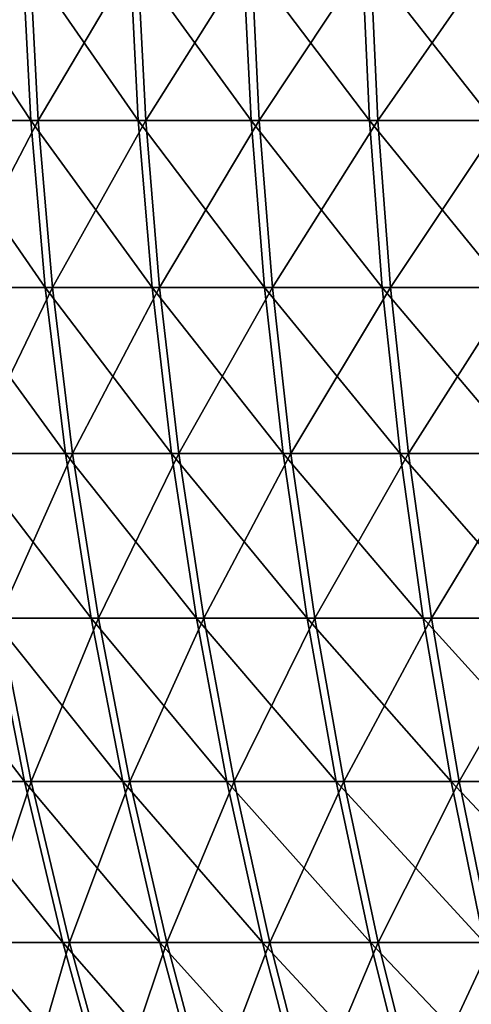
# Model space of a CAD drawing. Header units: millimetres. Extents: x -80 to 80, y -80 to 80.
# Tile 59 of 170: x -63 to -54, y -25 to -5. Entities that reach past the tile are written whole.
import ezdxf

# ---------------------------------------------------------------- set-up
doc = ezdxf.new("R2010")
doc.units = ezdxf.units.MM
doc.header["$LTSCALE"] = 13.670324
doc.layers.add('1', color=7, linetype='CONTINUOUS')
doc.layers.add('2', color=7, linetype='CONTINUOUS')

msp = doc.modelspace()

# ---------------------------------------------------------------- linework, layer by layer
at = {"layer": '1', "color": 7, "linetype": 'Continuous'}
for points in [[(-64.86, -6.972, 46.309), (-62.926, -3.49, 49.276), (-65.046, -3.49, 46.441), (-64.86, -6.972, 46.309)], [(-62.746, -6.972, 49.135), (-62.926, -3.49, 49.276), (-64.86, -6.972, 46.309), (-62.746, -6.972, 49.135)], [(-62.746, -6.972, 49.135), (-60.683, -3.49, 52.014), (-62.926, -3.49, 49.276), (-62.746, -6.972, 49.135)], [(-60.509, -6.972, 51.865), (-60.683, -3.49, 52.014), (-62.746, -6.972, 49.135), (-60.509, -6.972, 51.865)], [(-60.509, -6.972, 51.865), (-58.32, -3.49, 54.65), (-60.683, -3.49, 52.014), (-60.509, -6.972, 51.865)], [(-58.153, -6.972, 54.494), (-58.32, -3.49, 54.65), (-60.509, -6.972, 51.865), (-58.153, -6.972, 54.494)], [(-58.153, -6.972, 54.494), (-55.843, -3.49, 57.178), (-58.32, -3.49, 54.65), (-58.153, -6.972, 54.494)], [(-55.684, -6.972, 57.015), (-55.843, -3.49, 57.178), (-58.153, -6.972, 54.494), (-55.684, -6.972, 57.015)], [(-55.684, -6.972, 57.015), (-53.257, -3.49, 59.595), (-55.843, -3.49, 57.178), (-55.684, -6.972, 57.015)], [(-53.104, -6.972, 59.425), (-53.257, -3.49, 59.595), (-55.684, -6.972, 57.015), (-53.104, -6.972, 59.425)], [(-64.551, -10.442, 46.088), (-62.746, -6.972, 49.135), (-64.86, -6.972, 46.309), (-64.551, -10.442, 46.088)], [(-62.447, -10.442, 48.901), (-62.746, -6.972, 49.135), (-64.551, -10.442, 46.088), (-62.447, -10.442, 48.901)], [(-62.447, -10.442, 48.901), (-60.509, -6.972, 51.865), (-62.746, -6.972, 49.135), (-62.447, -10.442, 48.901)], [(-60.221, -10.442, 51.618), (-60.509, -6.972, 51.865), (-62.447, -10.442, 48.901), (-60.221, -10.442, 51.618)], [(-60.221, -10.442, 51.618), (-58.153, -6.972, 54.494), (-60.509, -6.972, 51.865), (-60.221, -10.442, 51.618)], [(-57.876, -10.442, 54.234), (-58.153, -6.972, 54.494), (-60.221, -10.442, 51.618), (-57.876, -10.442, 54.234)], [(-57.876, -10.442, 54.234), (-55.684, -6.972, 57.015), (-58.153, -6.972, 54.494), (-57.876, -10.442, 54.234)], [(-55.418, -10.442, 56.743), (-55.684, -6.972, 57.015), (-57.876, -10.442, 54.234), (-55.418, -10.442, 56.743)], [(-55.418, -10.442, 56.743), (-53.104, -6.972, 59.425), (-55.684, -6.972, 57.015), (-55.418, -10.442, 56.743)], [(-52.851, -10.442, 59.141), (-53.104, -6.972, 59.425), (-55.418, -10.442, 56.743), (-52.851, -10.442, 59.141)], [(-64.119, -13.892, 45.779), (-62.447, -10.442, 48.901), (-64.551, -10.442, 46.088), (-64.119, -13.892, 45.779)], [(-62.029, -13.892, 48.574), (-62.447, -10.442, 48.901), (-64.119, -13.892, 45.779), (-62.029, -13.892, 48.574)], [(-62.029, -13.892, 48.574), (-60.221, -10.442, 51.618), (-62.447, -10.442, 48.901), (-62.029, -13.892, 48.574)], [(-59.818, -13.892, 51.272), (-60.221, -10.442, 51.618), (-62.029, -13.892, 48.574), (-59.818, -13.892, 51.272)], [(-59.818, -13.892, 51.272), (-57.876, -10.442, 54.234), (-60.221, -10.442, 51.618), (-59.818, -13.892, 51.272)], [(-57.489, -13.892, 53.871), (-57.876, -10.442, 54.234), (-59.818, -13.892, 51.272), (-57.489, -13.892, 53.871)], [(-57.489, -13.892, 53.871), (-55.418, -10.442, 56.743), (-57.876, -10.442, 54.234), (-57.489, -13.892, 53.871)], [(-55.047, -13.892, 56.363), (-55.418, -10.442, 56.743), (-57.489, -13.892, 53.871), (-55.047, -13.892, 56.363)], [(-55.047, -13.892, 56.363), (-52.851, -10.442, 59.141), (-55.418, -10.442, 56.743), (-55.047, -13.892, 56.363)], [(-52.497, -13.892, 58.745), (-52.851, -10.442, 59.141), (-55.047, -13.892, 56.363), (-52.497, -13.892, 58.745)], [(-63.565, -17.315, 45.384), (-62.029, -13.892, 48.574), (-64.119, -13.892, 45.779), (-63.565, -17.315, 45.384)], [(-61.493, -17.315, 48.154), (-62.029, -13.892, 48.574), (-63.565, -17.315, 45.384), (-61.493, -17.315, 48.154)], [(-61.493, -17.315, 48.154), (-59.818, -13.892, 51.272), (-62.029, -13.892, 48.574), (-61.493, -17.315, 48.154)], [(-59.301, -17.315, 50.829), (-59.818, -13.892, 51.272), (-61.493, -17.315, 48.154), (-59.301, -17.315, 50.829)], [(-59.301, -17.315, 50.829), (-57.489, -13.892, 53.871), (-59.818, -13.892, 51.272), (-59.301, -17.315, 50.829)], [(-56.992, -17.315, 53.405), (-57.489, -13.892, 53.871), (-59.301, -17.315, 50.829), (-56.992, -17.315, 53.405)], [(-56.992, -17.315, 53.405), (-55.047, -13.892, 56.363), (-57.489, -13.892, 53.871), (-56.992, -17.315, 53.405)], [(-54.571, -17.315, 55.876), (-55.047, -13.892, 56.363), (-56.992, -17.315, 53.405), (-54.571, -17.315, 55.876)], [(-54.571, -17.315, 55.876), (-52.497, -13.892, 58.745), (-55.047, -13.892, 56.363), (-54.571, -17.315, 55.876)], [(-52.044, -17.315, 58.238), (-52.497, -13.892, 58.745), (-54.571, -17.315, 55.876), (-52.044, -17.315, 58.238)], [(-62.89, -20.706, 44.902), (-63.565, -17.315, 45.384), (-64.816, -20.706, 42.073), (-62.89, -20.706, 44.902)], [(-62.89, -20.706, 44.902), (-61.493, -17.315, 48.154), (-63.565, -17.315, 45.384), (-62.89, -20.706, 44.902)], [(-60.84, -20.706, 47.642), (-61.493, -17.315, 48.154), (-62.89, -20.706, 44.902), (-60.84, -20.706, 47.642)], [(-60.84, -20.706, 47.642), (-59.301, -17.315, 50.829), (-61.493, -17.315, 48.154), (-60.84, -20.706, 47.642)], [(-58.671, -20.706, 50.289), (-59.301, -17.315, 50.829), (-60.84, -20.706, 47.642), (-58.671, -20.706, 50.289)], [(-58.671, -20.706, 50.289), (-56.992, -17.315, 53.405), (-59.301, -17.315, 50.829), (-58.671, -20.706, 50.289)], [(-56.387, -20.706, 52.838), (-56.992, -17.315, 53.405), (-58.671, -20.706, 50.289), (-56.387, -20.706, 52.838)], [(-56.387, -20.706, 52.838), (-54.571, -17.315, 55.876), (-56.992, -17.315, 53.405), (-56.387, -20.706, 52.838)], [(-53.992, -20.706, 55.283), (-54.571, -17.315, 55.876), (-56.387, -20.706, 52.838), (-53.992, -20.706, 55.283)], [(-53.992, -20.706, 55.283), (-52.044, -17.315, 58.238), (-54.571, -17.315, 55.876), (-53.992, -20.706, 55.283)], [(-51.491, -20.706, 57.619), (-52.044, -17.315, 58.238), (-53.992, -20.706, 55.283), (-51.491, -20.706, 57.619)], [(-63.997, -24.056, 41.541), (-62.89, -20.706, 44.902), (-64.816, -20.706, 42.073), (-63.997, -24.056, 41.541)], [(-62.095, -24.056, 44.334), (-62.89, -20.706, 44.902), (-63.997, -24.056, 41.541), (-62.095, -24.056, 44.334)], [(-62.095, -24.056, 44.334), (-60.84, -20.706, 47.642), (-62.89, -20.706, 44.902), (-62.095, -24.056, 44.334)], [(-60.071, -24.056, 47.04), (-60.84, -20.706, 47.642), (-62.095, -24.056, 44.334), (-60.071, -24.056, 47.04)], [(-60.071, -24.056, 47.04), (-58.671, -20.706, 50.289), (-60.84, -20.706, 47.642), (-60.071, -24.056, 47.04)], [(-57.929, -24.056, 49.654), (-58.671, -20.706, 50.289), (-60.071, -24.056, 47.04), (-57.929, -24.056, 49.654)], [(-57.929, -24.056, 49.654), (-56.387, -20.706, 52.838), (-58.671, -20.706, 50.289), (-57.929, -24.056, 49.654)], [(-55.674, -24.056, 52.17), (-56.387, -20.706, 52.838), (-57.929, -24.056, 49.654), (-55.674, -24.056, 52.17)], [(-55.674, -24.056, 52.17), (-53.992, -20.706, 55.283), (-56.387, -20.706, 52.838), (-55.674, -24.056, 52.17)], [(-53.309, -24.056, 54.584), (-53.992, -20.706, 55.283), (-55.674, -24.056, 52.17), (-53.309, -24.056, 54.584)], [(-53.309, -24.056, 54.584), (-51.491, -20.706, 57.619), (-53.992, -20.706, 55.283), (-53.309, -24.056, 54.584)], [(-63.056, -27.362, 40.93), (-63.997, -24.056, 41.541), (-64.806, -27.362, 38.098), (-63.056, -27.362, 40.93)], [(-63.056, -27.362, 40.93), (-62.095, -24.056, 44.334), (-63.997, -24.056, 41.541), (-63.056, -27.362, 40.93)], [(-61.182, -27.362, 43.682), (-62.095, -24.056, 44.334), (-63.056, -27.362, 40.93), (-61.182, -27.362, 43.682)], [(-61.182, -27.362, 43.682), (-60.071, -24.056, 47.04), (-62.095, -24.056, 44.334), (-61.182, -27.362, 43.682)], [(-59.188, -27.362, 46.348), (-60.071, -24.056, 47.04), (-61.182, -27.362, 43.682), (-59.188, -27.362, 46.348)], [(-59.188, -27.362, 46.348), (-57.929, -24.056, 49.654), (-60.071, -24.056, 47.04), (-59.188, -27.362, 46.348)], [(-57.077, -27.362, 48.924), (-57.929, -24.056, 49.654), (-59.188, -27.362, 46.348), (-57.077, -27.362, 48.924)], [(-57.077, -27.362, 48.924), (-55.674, -24.056, 52.17), (-57.929, -24.056, 49.654), (-57.077, -27.362, 48.924)], [(-54.855, -27.362, 51.403), (-55.674, -24.056, 52.17), (-57.077, -27.362, 48.924), (-54.855, -27.362, 51.403)], [(-54.855, -27.362, 51.403), (-53.309, -24.056, 54.584), (-55.674, -24.056, 52.17), (-54.855, -27.362, 51.403)], [(-52.525, -27.362, 53.781), (-53.309, -24.056, 54.584), (-54.855, -27.362, 51.403), (-52.525, -27.362, 53.781)]]:
    msp.add_3dface(points, dxfattribs=at)
at = {"layer": '2', "color": 7, "linetype": 'Continuous'}
for points in [[(-63.076, -3.49, -49.084), (-62.896, -6.972, -48.943), (-65.188, -3.49, -46.243), (-63.076, -3.49, -49.084)], [(-65.188, -3.49, -46.243), (-62.896, -6.972, -48.943), (-65.002, -6.972, -46.111), (-65.188, -3.49, -46.243)], [(-60.841, -3.49, -51.828), (-60.667, -6.972, -51.68), (-63.076, -3.49, -49.084), (-60.841, -3.49, -51.828)], [(-63.076, -3.49, -49.084), (-60.667, -6.972, -51.68), (-62.896, -6.972, -48.943), (-63.076, -3.49, -49.084)], [(-58.487, -3.49, -54.471), (-58.32, -6.972, -54.316), (-60.841, -3.49, -51.828), (-58.487, -3.49, -54.471)], [(-60.841, -3.49, -51.828), (-58.32, -6.972, -54.316), (-60.667, -6.972, -51.68), (-60.841, -3.49, -51.828)], [(-56.017, -3.49, -57.008), (-55.857, -6.972, -56.845), (-58.487, -3.49, -54.471), (-56.017, -3.49, -57.008)], [(-58.487, -3.49, -54.471), (-55.857, -6.972, -56.845), (-58.32, -6.972, -54.316), (-58.487, -3.49, -54.471)], [(-53.438, -3.49, -59.432), (-53.286, -6.972, -59.262), (-56.017, -3.49, -57.008), (-53.438, -3.49, -59.432)], [(-56.017, -3.49, -57.008), (-53.286, -6.972, -59.262), (-55.857, -6.972, -56.845), (-56.017, -3.49, -57.008)], [(-62.896, -6.972, -48.943), (-62.596, -10.442, -48.71), (-65.002, -6.972, -46.111), (-62.896, -6.972, -48.943)], [(-65.002, -6.972, -46.111), (-62.596, -10.442, -48.71), (-64.692, -10.442, -45.891), (-65.002, -6.972, -46.111)], [(-60.667, -6.972, -51.68), (-60.378, -10.442, -51.434), (-62.896, -6.972, -48.943), (-60.667, -6.972, -51.68)], [(-62.896, -6.972, -48.943), (-60.378, -10.442, -51.434), (-62.596, -10.442, -48.71), (-62.896, -6.972, -48.943)], [(-58.32, -6.972, -54.316), (-58.042, -10.442, -54.057), (-60.667, -6.972, -51.68), (-58.32, -6.972, -54.316)], [(-60.667, -6.972, -51.68), (-58.042, -10.442, -54.057), (-60.378, -10.442, -51.434), (-60.667, -6.972, -51.68)], [(-55.857, -6.972, -56.845), (-55.591, -10.442, -56.574), (-58.32, -6.972, -54.316), (-55.857, -6.972, -56.845)], [(-58.32, -6.972, -54.316), (-55.591, -10.442, -56.574), (-58.042, -10.442, -54.057), (-58.32, -6.972, -54.316)], [(-53.286, -6.972, -59.262), (-53.032, -10.442, -58.98), (-55.857, -6.972, -56.845), (-53.286, -6.972, -59.262)], [(-55.857, -6.972, -56.845), (-53.032, -10.442, -58.98), (-55.591, -10.442, -56.574), (-55.857, -6.972, -56.845)], [(-62.596, -10.442, -48.71), (-62.177, -13.892, -48.384), (-64.692, -10.442, -45.891), (-62.596, -10.442, -48.71)], [(-64.692, -10.442, -45.891), (-62.177, -13.892, -48.384), (-64.259, -13.892, -45.583), (-64.692, -10.442, -45.891)], [(-60.378, -10.442, -51.434), (-59.974, -13.892, -51.09), (-62.596, -10.442, -48.71), (-60.378, -10.442, -51.434)], [(-62.596, -10.442, -48.71), (-59.974, -13.892, -51.09), (-62.177, -13.892, -48.384), (-62.596, -10.442, -48.71)], [(-58.042, -10.442, -54.057), (-57.653, -13.892, -53.695), (-60.378, -10.442, -51.434), (-58.042, -10.442, -54.057)], [(-60.378, -10.442, -51.434), (-57.653, -13.892, -53.695), (-59.974, -13.892, -51.09), (-60.378, -10.442, -51.434)], [(-55.591, -10.442, -56.574), (-55.219, -13.892, -56.195), (-58.042, -10.442, -54.057), (-55.591, -10.442, -56.574)], [(-58.042, -10.442, -54.057), (-55.219, -13.892, -56.195), (-57.653, -13.892, -53.695), (-58.042, -10.442, -54.057)], [(-53.032, -10.442, -58.98), (-52.677, -13.892, -58.585), (-55.591, -10.442, -56.574), (-53.032, -10.442, -58.98)], [(-55.591, -10.442, -56.574), (-52.677, -13.892, -58.585), (-55.219, -13.892, -56.195), (-55.591, -10.442, -56.574)], [(-62.177, -13.892, -48.384), (-61.64, -17.315, -47.966), (-64.259, -13.892, -45.583), (-62.177, -13.892, -48.384)], [(-64.259, -13.892, -45.583), (-61.64, -17.315, -47.966), (-63.703, -17.315, -45.19), (-64.259, -13.892, -45.583)], [(-59.974, -13.892, -51.09), (-59.456, -17.315, -50.648), (-62.177, -13.892, -48.384), (-59.974, -13.892, -51.09)], [(-62.177, -13.892, -48.384), (-59.456, -17.315, -50.648), (-61.64, -17.315, -47.966), (-62.177, -13.892, -48.384)], [(-57.653, -13.892, -53.695), (-57.155, -17.315, -53.231), (-59.974, -13.892, -51.09), (-57.653, -13.892, -53.695)], [(-59.974, -13.892, -51.09), (-57.155, -17.315, -53.231), (-59.456, -17.315, -50.648), (-59.974, -13.892, -51.09)], [(-55.219, -13.892, -56.195), (-54.742, -17.315, -55.709), (-57.653, -13.892, -53.695), (-55.219, -13.892, -56.195)], [(-57.653, -13.892, -53.695), (-54.742, -17.315, -55.709), (-57.155, -17.315, -53.231), (-57.653, -13.892, -53.695)], [(-52.677, -13.892, -58.585), (-52.221, -17.315, -58.079), (-55.219, -13.892, -56.195), (-52.677, -13.892, -58.585)], [(-55.219, -13.892, -56.195), (-52.221, -17.315, -58.079), (-54.742, -17.315, -55.709), (-55.219, -13.892, -56.195)], [(-63.703, -17.315, -45.19), (-63.027, -20.706, -44.71), (-65.642, -17.315, -42.325), (-63.703, -17.315, -45.19)], [(-65.642, -17.315, -42.325), (-63.027, -20.706, -44.71), (-64.944, -20.706, -41.875), (-65.642, -17.315, -42.325)], [(-61.64, -17.315, -47.966), (-60.985, -20.706, -47.456), (-63.703, -17.315, -45.19), (-61.64, -17.315, -47.966)], [(-63.703, -17.315, -45.19), (-60.985, -20.706, -47.456), (-63.027, -20.706, -44.71), (-63.703, -17.315, -45.19)], [(-59.456, -17.315, -50.648), (-58.824, -20.706, -50.11), (-61.64, -17.315, -47.966), (-59.456, -17.315, -50.648)], [(-61.64, -17.315, -47.966), (-58.824, -20.706, -50.11), (-60.985, -20.706, -47.456), (-61.64, -17.315, -47.966)], [(-57.155, -17.315, -53.231), (-56.548, -20.706, -52.665), (-59.456, -17.315, -50.648), (-57.155, -17.315, -53.231)], [(-59.456, -17.315, -50.648), (-56.548, -20.706, -52.665), (-58.824, -20.706, -50.11), (-59.456, -17.315, -50.648)], [(-54.742, -17.315, -55.709), (-54.16, -20.706, -55.118), (-57.155, -17.315, -53.231), (-54.742, -17.315, -55.709)], [(-57.155, -17.315, -53.231), (-54.16, -20.706, -55.118), (-56.548, -20.706, -52.665), (-57.155, -17.315, -53.231)], [(-52.221, -17.315, -58.079), (-51.667, -20.706, -57.462), (-54.742, -17.315, -55.709), (-52.221, -17.315, -58.079)], [(-54.742, -17.315, -55.709), (-51.667, -20.706, -57.462), (-54.16, -20.706, -55.118), (-54.742, -17.315, -55.709)], [(-63.027, -20.706, -44.71), (-62.23, -24.056, -44.144), (-64.944, -20.706, -41.875), (-63.027, -20.706, -44.71)], [(-64.944, -20.706, -41.875), (-62.23, -24.056, -44.144), (-64.123, -24.056, -41.346), (-64.944, -20.706, -41.875)], [(-60.985, -20.706, -47.456), (-60.214, -24.056, -46.856), (-63.027, -20.706, -44.71), (-60.985, -20.706, -47.456)], [(-63.027, -20.706, -44.71), (-60.214, -24.056, -46.856), (-62.23, -24.056, -44.144), (-63.027, -20.706, -44.71)], [(-58.824, -20.706, -50.11), (-58.081, -24.056, -49.477), (-60.985, -20.706, -47.456), (-58.824, -20.706, -50.11)], [(-60.985, -20.706, -47.456), (-58.081, -24.056, -49.477), (-60.214, -24.056, -46.856), (-60.985, -20.706, -47.456)], [(-56.548, -20.706, -52.665), (-55.833, -24.056, -52), (-58.824, -20.706, -50.11), (-56.548, -20.706, -52.665)], [(-58.824, -20.706, -50.11), (-55.833, -24.056, -52), (-58.081, -24.056, -49.477), (-58.824, -20.706, -50.11)], [(-54.16, -20.706, -55.118), (-53.476, -24.056, -54.421), (-56.548, -20.706, -52.665), (-54.16, -20.706, -55.118)], [(-56.548, -20.706, -52.665), (-53.476, -24.056, -54.421), (-55.833, -24.056, -52), (-56.548, -20.706, -52.665)], [(-51.667, -20.706, -57.462), (-51.014, -24.056, -56.735), (-54.16, -20.706, -55.118), (-51.667, -20.706, -57.462)], [(-54.16, -20.706, -55.118), (-51.014, -24.056, -56.735), (-53.476, -24.056, -54.421), (-54.16, -20.706, -55.118)], [(-62.23, -24.056, -44.144), (-61.315, -27.362, -43.495), (-64.123, -24.056, -41.346), (-62.23, -24.056, -44.144)], [(-64.123, -24.056, -41.346), (-61.315, -27.362, -43.495), (-63.181, -27.362, -40.738), (-64.123, -24.056, -41.346)], [(-60.214, -24.056, -46.856), (-59.329, -27.362, -46.167), (-62.23, -24.056, -44.144), (-60.214, -24.056, -46.856)], [(-62.23, -24.056, -44.144), (-59.329, -27.362, -46.167), (-61.315, -27.362, -43.495), (-62.23, -24.056, -44.144)], [(-58.081, -24.056, -49.477), (-57.226, -27.362, -48.749), (-60.214, -24.056, -46.856), (-58.081, -24.056, -49.477)], [(-60.214, -24.056, -46.856), (-57.226, -27.362, -48.749), (-59.329, -27.362, -46.167), (-60.214, -24.056, -46.856)], [(-55.833, -24.056, -52), (-55.012, -27.362, -51.235), (-58.081, -24.056, -49.477), (-55.833, -24.056, -52)], [(-58.081, -24.056, -49.477), (-55.012, -27.362, -51.235), (-57.226, -27.362, -48.749), (-58.081, -24.056, -49.477)], [(-53.476, -24.056, -54.421), (-52.689, -27.362, -53.621), (-55.833, -24.056, -52), (-53.476, -24.056, -54.421)], [(-55.833, -24.056, -52), (-52.689, -27.362, -53.621), (-55.012, -27.362, -51.235), (-55.833, -24.056, -52)]]:
    msp.add_3dface(points, dxfattribs=at)

doc.saveas('drawing.dxf')
